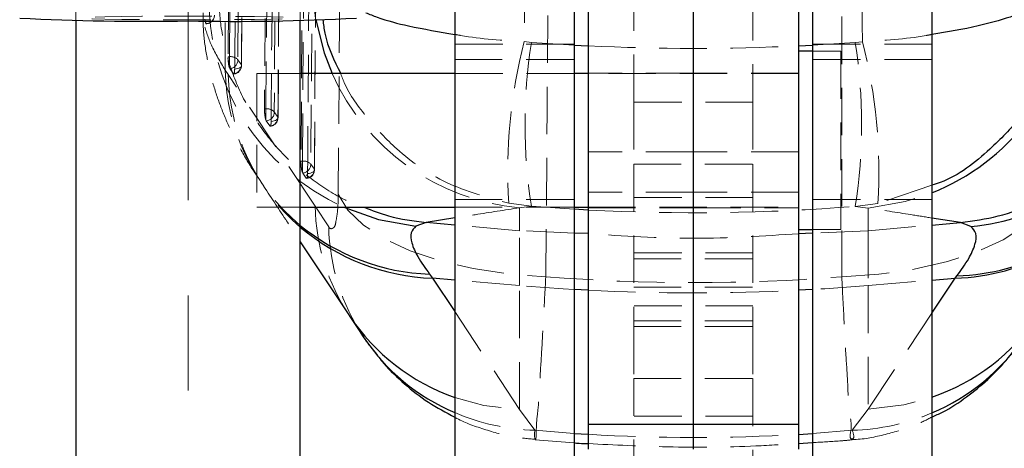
# Model space of a CAD drawing. Header units: millimetres. Extents: x 39 to 401, y 15 to 283.
# Tile 14 of 21: x 246 to 272, y 228 to 239. Entities that reach past the tile are written whole.
import ezdxf

# ---------------------------------------------------------------- set-up
doc = ezdxf.new("R2010")
doc.units = ezdxf.units.MM
doc.linetypes.add('CENTERX2', pattern=[20.32, 12.7, -2.54, 2.54, -2.54])
doc.linetypes.add('HIDDEN', pattern=[1.905, 1.27, -0.635])
doc.layers.add('FORMATO', color=179, linetype='Continuous')
doc.styles.add('SLDTEXTSTYLE0', font='TXT', dxfattribs={"width": 0.75})
doc.dimstyles.new('SLDDIMSTYLE0', dxfattribs={"dimtxt": 3.5, "dimasz": 3.302, "dimexe": 0, "dimexo": 0.0625, "dimgap": 0.875, "dimtad": 1, "dimdec": 0, "dimlfac": 1.333333, "dimrnd": 1e-09, "dimzin": 12, "dimdsep": 46, "dimtxsty": 'SLDTEXTSTYLE0', "dimsah": 1, "dimcen": 0.09, "dimadec": 0, "dimazin": 3, "dimtfac": 1, "dimtofl": 0, "dimtmove": 0, "dimatfit": 3, "dimfxl": 0, "dimfrac": 2, "dimtolj": 1, "dimtzin": 12, "dimarcsym": 0})

# ---------------------------------------------------------------- blocks, each defined once
blk = doc.blocks.new('_D_12')
at = {"layer": 'FORMATO'}
for p, q in [((279.496, 249.954), (291.845, 249.954)), ((290.845, 249.954), (290.845, 176.019)), ((264.604, 176.019), (291.845, 176.019))]:
    blk.add_line(p, q, dxfattribs=at)
for points in [[(290.845, 249.954), (290.337, 246.652), (291.353, 246.652)], [(290.845, 176.019), (291.353, 179.321), (290.337, 179.321)]]:
    blk.add_solid(points, dxfattribs=at)
at = {"layer": 'FORMATO', "insert": (286.333, 212.025), "char_height": 3.5, "attachment_point": 1, "rotation": 90, "style": 'SLDTEXTSTYLE0'}
blk.add_mtext('127', dxfattribs=at)

msp = doc.modelspace()

# ---------------------------------------------------------------- linework, layer by layer
at = {"color": 7, "linetype": 'HIDDEN', "lineweight": 18}
for p, q in [((253.10409, 239.06903), (253.10409, 261.57727)), ((251.27183, 250.87191), (251.17292, 238.09293)), ((251.53401, 237.8553), (251.63168, 250.55198)), ((252.23631, 248.64082), (252.14656, 236.69803)), ((252.50756, 236.46045), (252.59596, 248.32095)), ((253.20033, 246.40973), (253.12049, 235.30313)), ((253.48144, 235.06563), (253.55976, 246.08994)), ((247.10409, 244.00182), (247.10409, 239.06903)), ((262.01034, 236.87902), (262.01034, 239.7992)), ((265.19784, 239.7992), (265.19784, 236.87902)), ((260.41659, 238.42789), (257.22909, 238.42789)), ((257.22909, 238.42729), (260.41659, 238.42729)), ((259.08606, 238.49708), (259.27672, 238.47438)), ((259.27672, 238.47438), (260.41659, 238.40193)), ((266.79159, 238.40034), (267.93228, 238.47228)), ((269.97909, 238.42789), (266.79159, 238.42789)), ((269.97909, 238.42729), (266.79159, 238.42729)), ((267.93228, 238.47228), (268.12312, 238.49491)), ((251.17292, 238.09293), (251.21022, 238.09293)), ((251.21022, 238.09293), (251.21022, 237.79355)), ((267.54159, 238.23768), (266.79159, 238.23768)), ((267.54159, 238.23768), (267.54159, 233.47518)), ((251.43501, 238.01033), (251.53083, 237.87305)), ((257.22909, 238.02129), (260.41659, 238.02129)), ((269.97909, 238.02129), (266.79159, 238.02129)), ((251.17635, 237.61627), (251.09489, 237.73775)), ((253.49819, 234.09881), (251.17635, 237.61627)), ((251.21022, 237.79355), (251.2197, 237.77411)), ((251.2197, 237.77411), (251.31553, 237.63681)), ((251.94159, 237.64237), (251.94159, 234.07049)), ((253.10409, 237.64237), (251.94159, 237.64237)), ((260.41659, 237.64237), (257.22909, 237.64237)), ((263.60409, 237.65643), (260.79159, 237.65643)), ((266.41659, 237.64237), (260.79159, 237.64237)), ((266.41659, 237.65643), (263.60409, 237.65643)), ((265.19784, 236.87902), (262.01034, 236.87902)), ((262.01034, 236.87902), (262.01034, 235.22275)), ((265.19784, 236.87902), (265.19784, 235.22275)), ((252.14656, 236.69803), (252.18387, 236.69803)), ((252.18387, 236.69803), (252.18387, 236.39878)), ((252.40865, 236.61548), (252.5045, 236.4782)), ((252.18387, 236.39878), (252.1934, 236.37921)), ((252.1934, 236.37921), (252.28925, 236.24192)), ((263.60409, 235.5481), (260.79159, 235.5481)), ((266.41659, 235.5481), (263.60409, 235.5481)), ((253.12049, 235.30313), (253.15783, 235.30313)), ((253.15783, 235.30313), (253.15783, 235.00407)), ((253.38261, 235.22066), (253.47849, 235.08337)), ((262.01034, 235.22275), (265.19784, 235.22275)), ((262.01034, 235.22275), (262.01034, 230.8807)), ((265.19784, 235.22275), (265.19784, 230.8807)), ((253.15783, 235.00407), (253.16743, 234.98432)), ((253.16743, 234.98432), (253.26333, 234.84703)), ((269.97909, 234.65762), (268.53549, 234.17336)), ((263.60409, 234.47299), (260.79159, 234.47299)), ((266.41659, 234.47299), (263.60409, 234.47299)), ((257.22909, 234.27997), (260.41659, 234.27997)), ((259.27672, 234.09584), (258.67409, 234.17588)), ((265.19784, 234.3307), (262.01034, 234.3307)), ((269.97909, 234.27997), (266.79159, 234.27997)), ((268.53549, 234.17336), (267.93228, 234.09354)), ((251.94159, 234.07049), (253.10409, 234.07049)), ((253.86159, 233.54957), (253.49819, 234.09881)), ((257.22909, 234.07049), (260.41659, 234.07049)), ((259.27672, 234.09584), (258.96135, 234.05566)), ((258.96135, 233.44383), (258.96135, 234.05566)), ((260.41659, 234.01676), (259.27672, 234.09584)), ((260.79159, 234.07049), (266.41659, 234.07049)), ((260.79159, 234.05643), (263.60409, 234.05643)), ((263.60409, 234.05643), (266.41659, 234.05643)), ((268.27651, 234.04952), (267.93228, 234.09354)), ((268.27651, 234.04952), (268.27651, 233.44383)), ((258.96135, 233.44383), (257.22909, 233.59536)), ((258.96135, 231.97838), (258.96135, 233.44383)), ((260.41659, 233.3803), (258.96135, 233.44383)), ((266.79159, 233.47518), (267.54159, 233.47518)), ((268.27651, 233.44383), (266.79159, 233.379)), ((268.27651, 233.44383), (269.97909, 233.59276)), ((268.27651, 233.44383), (268.27651, 231.97838)), ((265.19784, 232.85285), (262.01034, 232.85285)), ((262.01034, 232.6949), (265.19784, 232.6949)), ((258.96135, 231.97838), (257.22909, 232.12495)), ((268.27651, 231.97838), (269.97909, 232.12244)), ((258.96135, 228.66167), (258.96135, 231.97838)), ((262.01034, 231.9307), (265.19784, 231.9307)), ((268.27651, 231.97838), (268.27651, 228.67767)), ((257.22909, 231.28309), (258.96135, 228.66167)), ((265.19784, 231.43098), (262.01034, 231.43098)), ((268.27651, 228.67767), (269.97909, 231.23826)), ((262.01034, 231.03864), (265.19784, 231.03864)), ((262.01034, 230.8807), (262.01034, 229.48891)), ((262.01034, 230.8807), (265.19784, 230.8807)), ((265.19784, 230.8807), (265.19784, 229.48891)), ((262.01034, 229.48891), (265.19784, 229.48891)), ((262.01034, 224.68616), (262.01034, 229.48891)), ((265.19784, 229.48891), (265.19784, 224.68616)), ((258.96135, 228.66167), (259.37138, 228.1099)), ((267.85117, 228.1085), (268.27651, 228.67767)), ((265.19784, 228.48523), (262.01034, 228.48523)), ((259.37138, 228.1099), (260.41659, 228.02618)), ((266.79159, 228.02415), (267.85117, 228.1085)), ((259.3759, 227.85672), (260.41659, 227.77301))]:
    msp.add_line(p, q, dxfattribs=at)
at = {"color": 7, "linetype": 'Continuous', "lineweight": 25}
for p, q in [((257.22909, 248.64678), (257.22909, 219.24581)), ((260.41659, 248.64678), (260.41659, 219.24581)), ((266.79159, 248.64678), (266.79159, 219.24581)), ((269.97909, 248.64678), (269.97909, 219.24581)), ((260.79159, 240.53597), (260.79159, 228.26666)), ((263.60409, 240.53597), (263.60409, 228.26666)), ((266.41659, 240.53597), (266.41659, 228.26666)), ((247.10409, 239.06903), (247.10409, 194.34542)), ((253.10409, 223.083), (253.10409, 239.06903)), ((266.79159, 238.23768), (266.41659, 238.23768)), ((257.22909, 237.64237), (253.10409, 237.64237)), ((260.79159, 237.64237), (260.41659, 237.64237)), ((253.10409, 234.07049), (257.22909, 234.07049)), ((260.41659, 234.07049), (260.79159, 234.07049)), ((256.46939, 233.66181), (256.19363, 233.56296)), ((256.46488, 233.66221), (256.46939, 233.66181)), ((270.73999, 233.65932), (270.74449, 233.65972)), ((271.02098, 233.55663), (270.73999, 233.65932)), ((266.41659, 233.47518), (266.79159, 233.47518)), ((253.10409, 233.14988), (254.41448, 231.16839)), ((256.55838, 232.28258), (256.63983, 232.17481)), ((270.60204, 232.17515), (270.64846, 232.23661)), ((254.41265, 231.17342), (254.78379, 230.61147)), ((263.60409, 228.26666), (260.79159, 228.26666)), ((260.79159, 228.26666), (260.79159, 227.60643)), ((263.60409, 228.26666), (263.60409, 227.60643)), ((266.41659, 228.26666), (263.60409, 228.26666)), ((266.41659, 228.26666), (266.41659, 227.60643)), ((266.41659, 227.75861), (266.79159, 227.78101))]:
    msp.add_line(p, q, dxfattribs=at)
at = {"color": 8, "linetype": 'Continuous', "lineweight": 25}
for p, q in [((260.41659, 238.40193), (260.79159, 238.38291)), ((266.41659, 238.3815), (266.79159, 238.40034)), ((260.79159, 233.99599), (260.41659, 234.01676)), ((257.22909, 233.78415), (256.46488, 233.66221)), ((257.22909, 233.59536), (256.46939, 233.66181)), ((270.74449, 233.65972), (269.97909, 233.78209)), ((269.97909, 233.59276), (270.73999, 233.65932)), ((260.79159, 233.36393), (260.41659, 233.3803)), ((266.79159, 233.379), (266.41659, 233.36263)), ((257.22909, 232.12495), (256.63983, 232.17481)), ((256.63983, 232.17481), (257.22909, 231.28309)), ((269.97909, 232.12244), (270.60204, 232.17515)), ((269.97909, 231.23826), (270.60204, 232.17515)), ((260.79159, 231.85409), (260.41659, 231.87458)), ((266.79159, 231.87287), (266.41659, 231.85258)), ((260.41659, 228.02618), (260.79159, 228.00189)), ((266.41659, 228.0001), (266.79159, 228.02415))]:
    msp.add_line(p, q, dxfattribs=at)
at = {"color": 7, "linetype": 'HIDDEN', "lineweight": 18, "flags": 128}
for points in [[(251.09489, 237.73775), (251.08261, 244.12479), (251.06892, 251.78426)], [(251.21022, 238.09293), (251.25952, 244.46001), (251.30904, 250.87191)], [(251.53384, 250.78927), (251.53066, 250.37727), (251.51794, 248.72929), (251.46698, 242.13736), (251.43501, 238.01033)], [(251.34987, 237.76004), (251.35305, 238.17204), (251.36578, 239.82003), (251.41658, 246.41198), (251.4477, 250.45671)], [(251.53083, 237.87305), (251.53401, 238.28504), (251.54675, 239.93303), (251.59763, 246.52496), (251.62879, 250.56968)], [(252.18387, 236.69803), (252.22858, 242.64698), (252.27351, 248.64082)], [(252.49832, 248.55822), (252.49523, 248.14622), (252.48289, 246.49824), (252.43341, 239.9063), (252.40865, 236.61548)], [(252.5045, 236.4782), (252.50759, 236.89019), (252.51994, 238.53818), (252.56927, 245.13011), (252.59322, 248.33863)], [(252.32357, 236.36515), (252.32665, 236.77715), (252.33898, 238.42514), (252.38821, 245.0171), (252.41211, 248.22562)], [(253.15783, 235.30313), (253.19757, 240.83394), (253.23751, 246.40973)], [(253.46232, 246.32718), (253.45937, 245.91519), (253.44757, 244.2672), (253.40027, 237.67527), (253.38261, 235.22066)], [(253.2976, 234.97027), (253.30054, 235.38227), (253.31229, 237.03026), (253.35919, 243.62223), (253.37602, 245.99454)], [(253.47849, 235.08337), (253.48144, 235.49537), (253.49323, 237.14335), (253.54028, 243.73528), (253.55716, 246.10759)], [(254.18195, 243.28039), (254.15, 238.8106), (254.1185, 234.41612)], [(259.66141, 232.2123), (259.69761, 236.60533), (259.73433, 241.07366)], [(267.56713, 241.07201), (267.56831, 236.60613), (267.56948, 232.21175)], [(253.42639, 240.18211), (253.50072, 239.17645), (253.51735, 239.07638)], [(249.47147, 239.17594), (250.10409, 239.17718), (250.7367, 239.17594), (251.33759, 239.17227), (251.87662, 239.16636), (252.32678, 239.1585), (252.66547, 239.14909), (252.87573, 239.13861), (252.94701, 239.12756), (252.87573, 239.11653), (252.66547, 239.10604), (252.32678, 239.09663), (251.87662, 239.08877), (251.33759, 239.08286), (250.7367, 239.07919), (250.10409, 239.07795), (249.47147, 239.07919), (248.87059, 239.08286), (248.33155, 239.08877), (247.8814, 239.09663), (247.5427, 239.10604), (247.33244, 239.11653), (247.26116, 239.12756), (247.33244, 239.13861), (247.5427, 239.14909), (247.8814, 239.1585), (248.33155, 239.16636), (248.87059, 239.17227), (249.47147, 239.17594)], [(251.34987, 237.76004), (251.39234, 237.76525), (251.43156, 237.77392), (251.46605, 237.78572), (251.49451, 237.80021), (251.51587, 237.81683), (251.52933, 237.83498), (251.53438, 237.85395), (251.53083, 237.87305)], [(252.5045, 236.4782), (252.50805, 236.4591), (252.50301, 236.44013), (252.48955, 236.42198), (252.46819, 236.40535), (252.43973, 236.39086), (252.40525, 236.37905), (252.36603, 236.37037), (252.32357, 236.36515)], [(253.47849, 235.08337), (253.48205, 235.06428), (253.47701, 235.04531), (253.46356, 235.02715), (253.44221, 235.01051), (253.41376, 234.99601), (253.37928, 234.98419), (253.34007, 234.9755), (253.2976, 234.97027)], [(254.1185, 234.41612), (254.3765, 233.99351), (254.79005, 233.59408), (255.34794, 233.22866), (256.03503, 232.90717), (256.83269, 232.63833), (257.7193, 232.42942), (258.67081, 232.28612), (259.66141, 232.2123)], [(268.27651, 234.04952), (269.26674, 234.22189), (269.97909, 234.45596)], [(267.56948, 232.21175), (268.55862, 232.27959), (269.50885, 232.41688), (270.39447, 232.61989), (271.19155, 232.88314), (271.87853, 233.19951), (272.43684, 233.56044), (272.85139, 233.95618), (273.11097, 234.37603)], [(260.41659, 231.87458), (260.1238, 231.89236), (258.96135, 231.97838)], [(268.27651, 231.97838), (267.11406, 231.89236), (266.79159, 231.87287)], [(257.22909, 228.98944), (258.0052, 228.77604), (258.96135, 228.66167)], [(268.27651, 228.67767), (269.22816, 228.7909), (269.97909, 228.99475)]]:
    msp.add_lwpolyline(points, dxfattribs=at)
at = {"color": 8, "linetype": 'Continuous', "lineweight": 25, "flags": 128}
for points in [[(253.51735, 239.07638), (253.73934, 238.19669), (253.95442, 237.64237)], [(254.26992, 234.07049), (255.19098, 233.74287), (256.19363, 233.56296)]]:
    msp.add_lwpolyline(points, dxfattribs=at)
at = {"color": 7, "linetype": 'HIDDEN', "lineweight": 18}
for centre, radius, start, end in [((256.777, 239.65259), 6.11925, 178.436444, 245.813759), ((250.57866, 239.20531), 0.22905, 271.197495, 0.037806), ((250.57984, 239.1993), 0.22837, 271.606753, 359.90372), ((272.46805, 235.04104), 13.82106, 165.519196, 183.588907), ((273.41599, 236.28511), 14.30776, 171.198437, 188.801563), ((263.61893, 297.80963), 59.49395, 267.2760907, 272.6952794), ((253.69917, 236.28291), 14.40052, 351.255186, 8.744814), ((254.65666, 235.02944), 13.90521, 356.470319, 14.431397), ((251.24412, 237.83803), 0.25715, 42.071389, 97.575421), ((251.20024, 238.00808), 0.23478, 274.755562, 0.550472), ((251.29605, 237.87079), 0.23478, 274.757518, 0.551347), ((251.30604, 237.85706), 0.22837, 275.124466, 359.55729), ((256.64134, 237.85995), 5.54779, 181.262121, 230.38714), ((256.6941, 237.72927), 5.51891, 181.173216, 229.421197), ((259.50818, 240.10712), 6.07612, 203.931588, 264.83658), ((252.21781, 236.44315), 0.25714, 42.083536, 97.585287), ((252.17388, 236.61318), 0.23479, 274.769759, 0.561813), ((252.26973, 236.47589), 0.23478, 274.770426, 0.563672), ((252.27972, 236.46216), 0.22837, 275.137803, 359.57074), ((253.19184, 235.04828), 0.25711, 42.099829, 97.600823), ((253.14784, 235.21828), 0.23478, 274.788223, 0.580153), ((253.24372, 235.08099), 0.23478, 274.790147, 0.583031), ((253.25371, 235.06726), 0.22838, 275.15897, 359.5902), ((259.04005, 234.22159), 5.54322, 181.269252, 213.440407), ((263.61889, 288.43389), 54.51127, 267.026944, 274.538476), ((259.40762, 233.67482), 5.54744, 181.293715, 213.537831), ((263.61893, 282.06618), 50.01072, 265.46124, 274.530744), ((263.61891, 287.03088), 55.24918, 267.066659, 272.902548), ((259.54304, 233.99221), 5.88481, 246.845781, 268.32844), ((267.68263, 233.98926), 5.88318, 271.641653, 292.97587), ((263.61893, 274.55152), 46.63541, 266.524223, 273.439236)]:
    msp.add_arc(centre, radius, start, end, dxfattribs=at)
at = {"color": 8, "linetype": 'Continuous', "lineweight": 25}
for centre, radius, start, end in [((267.71599, 240.11526), 6.09501, 291.795956, 352.551752), ((270.44325, 239.64027), 6.11101, 275.424755, 327.620005), ((270.43993, 237.84841), 5.67558, 271.636736, 325.951692), ((270.47769, 237.91672), 5.68268, 271.722107, 325.372349), ((256.76545, 238.06), 5.78112, 230.703742, 267.94736), ((256.82877, 237.93318), 5.76146, 229.723091, 268.120662), ((259.0652, 234.27072), 5.59135, 213.718467, 250.829232), ((268.17955, 234.27672), 5.58011, 288.813687, 326.201895), ((259.40817, 233.69652), 5.55992, 213.721169, 246.925574), ((267.81678, 233.69324), 5.55828, 292.893785, 326.142206)]:
    msp.add_arc(centre, radius, start, end, dxfattribs=at)
at = {"color": 7, "linetype": 'Continuous', "lineweight": 25}
for centre, radius, start, end in [((249.01603, 307.64907), 68.60867, 267.151196, 270.9086844), ((251.28575, 302.12062), 63.08266, 268.9266721, 273.0134478)]:
    msp.add_arc(centre, radius, start, end, dxfattribs=at)
at = {"color": 7, "linetype": 'HIDDEN', "lineweight": 18}
for points, knots in [([(259.19389, 253.60536), (259.17849, 251.08909), (259.14767, 246.05296), (259.10661, 241.0169), (259.08606, 238.49708)], [0, 0, 0, 0, 0.49964455, 1, 1, 1, 1]), ([(268.12312, 238.49491), (268.10221, 241.01538), (268.06043, 246.05292), (268.02921, 251.09053), (268.01361, 253.60763)], [0, 0, 0, 0, 0.50033947, 1, 1, 1, 1]), ([(250.93321, 239.92501), (250.93202, 239.8745), (250.92417, 239.54007), (250.96835, 238.86235), (251.17829, 237.91309), (251.56387, 236.95714), (252.1068, 236.08226), (252.78465, 235.30563), (253.58884, 234.66853), (254.27403, 234.25025), (254.70374, 234.10604), (254.80965, 234.07049)], [0, 0, 0, 0, 0.02024327, 0.13402825, 0.2710491, 0.40803859, 0.54496994, 0.68182766, 0.8185997, 0.95528785, 1, 1, 1, 1]), ([(251.09489, 237.73775), (250.96458, 237.95615), (250.73054, 238.34836), (250.52471, 238.92525), (250.46168, 239.43618), (250.59811, 239.69989), (250.66003, 239.81956)], [0, 0, 0, 0, 0.33952693, 0.60975158, 0.82291155, 1, 1, 1, 1]), ([(250.50996, 239.2686), (250.50798, 239.15449), (250.50175, 238.79638), (250.57754, 238.20793), (250.72154, 237.51941), (250.92881, 236.8643), (251.18714, 236.23645), (251.50748, 235.61056), (251.8011, 235.10762), (252.00753, 234.81709), (252.06863, 234.7311)], [0, 0, 0, 0, 0.07017346, 0.22022961, 0.36354861, 0.50271668, 0.64229055, 0.78076358, 0.93510866, 1, 1, 1, 1]), ([(250.58345, 238.97631), (250.57408, 239.00812), (250.56274, 239.04658), (250.55316, 239.0855), (250.55151, 239.09223)], [0, 0, 0, 0, 0.82705047, 1, 1, 1, 1]), ([(250.58658, 238.9741), (250.58531, 238.97444), (250.58384, 238.97484), (250.58349, 238.97614), (250.58345, 238.97631)], [0, 0, 0, 0, 0.86614247, 1, 1, 1, 1]), ([(257.22909, 238.69061), (257.28058, 238.68094), (257.89249, 238.566), (258.51549, 238.53002), (259.08606, 238.49708)], [0, 0, 0, 0, 0.08414536, 1, 1, 1, 1]), ([(269.97909, 238.68819), (269.92784, 238.67857), (269.31624, 238.56378), (268.69359, 238.52784), (268.12312, 238.49491)], [0, 0, 0, 0, 0.08379552, 1, 1, 1, 1]), ([(251.17292, 238.09293), (251.17322, 238.06867), (251.17383, 238.0192), (251.17984, 237.94635), (251.18908, 237.87865), (251.19882, 237.82795), (251.2076, 237.80146), (251.21022, 237.79355)], [0, 0, 0, 0, 0.240370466, 0.490064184, 0.72356607, 0.917535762, 1, 1, 1, 1]), ([(251.31553, 237.63681), (251.31669, 237.63482), (251.31901, 237.63084), (251.32344, 237.63214), (251.32565, 237.63278)], [0, 0, 0, 0, 0.500229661, 1, 1, 1, 1]), ([(251.33191, 237.63343), (251.33557, 237.64216), (251.34559, 237.66609), (251.3483, 237.70958), (251.34934, 237.74298), (251.34987, 237.76004)], [0, 0, 0, 0, 0.21956734, 0.60119837, 1, 1, 1, 1]), ([(254.18265, 237.64237), (254.21259, 237.56253), (254.37509, 237.12904), (254.88459, 236.43954), (255.76008, 235.49391), (257.01933, 234.62482), (258.10583, 234.33005), (258.67409, 234.17588)], [0, 0, 0, 0, 0.04341083, 0.23568472, 0.42948309, 0.7016126, 1, 1, 1, 1]), ([(252.14656, 236.69803), (252.14686, 236.67377), (252.14748, 236.6243), (252.1535, 236.55144), (252.16276, 236.48375), (252.17251, 236.4331), (252.18127, 236.40664), (252.18387, 236.39878)], [0, 0, 0, 0, 0.24047451, 0.49027897, 0.72389672, 0.91795805, 1, 1, 1, 1]), ([(252.28925, 236.24192), (252.2904, 236.23995), (252.29272, 236.23598), (252.29714, 236.23725), (252.29937, 236.23789)], [0, 0, 0, 0, 0.49599854, 1, 1, 1, 1]), ([(252.3056, 236.23848), (252.30926, 236.24719), (252.31929, 236.27106), (252.322, 236.31457), (252.32304, 236.34802), (252.32357, 236.36515)], [0, 0, 0, 0, 0.21884487, 0.59974007, 1, 1, 1, 1]), ([(253.12049, 235.30313), (253.1208, 235.27887), (253.12143, 235.2294), (253.12748, 235.15654), (253.13676, 235.08885), (253.14652, 235.03827), (253.15525, 235.01187), (253.15783, 235.00407)], [0, 0, 0, 0, 0.24063013, 0.49060081, 0.72437808, 0.91858617, 1, 1, 1, 1]), ([(253.27962, 234.84352), (253.28328, 234.85218), (253.29333, 234.87596), (253.29603, 234.91952), (253.29707, 234.95303), (253.2976, 234.97027)], [0, 0, 0, 0, 0.2177695, 0.59754721, 1, 1, 1, 1]), ([(252.05753, 234.73271), (252.06483, 234.72217), (252.07613, 234.70587), (252.08663, 234.68907), (252.09034, 234.68313)], [0, 0, 0, 0, 0.64705005, 1, 1, 1, 1]), ([(252.089, 234.68597), (252.297, 234.37095), (252.63516, 233.85879), (252.97375, 233.34691), (253.10409, 233.14988)], [0, 0, 0, 0, 0.61507224, 1, 1, 1, 1]), ([(253.26333, 234.84703), (253.26446, 234.8451), (253.26677, 234.84115), (253.2712, 234.84237), (253.27346, 234.843)], [0, 0, 0, 0, 0.48957305, 1, 1, 1, 1]), ([(254.1185, 234.41612), (254.11543, 234.26778), (254.11236, 234.11883), (254.08899, 233.86427), (254.05722, 233.71968), (254.02929, 233.52763), (253.90555, 233.4777), (253.87412, 233.52908), (253.86159, 233.54957)], [0, 0, 0, 0, 0.41776966, 0.41945366, 0.72027455, 0.84591045, 0.93854746, 1, 1, 1, 1]), ([(258.96135, 234.05566), (258.56499, 233.9946), (257.98733, 233.90562), (257.41021, 233.81317), (257.22909, 233.78415)], [0, 0, 0, 0, 0.686148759, 1, 1, 1, 1]), ([(269.97909, 233.78209), (269.79215, 233.81211), (269.22493, 233.90319), (268.65716, 233.99079), (268.27651, 234.04952)], [0, 0, 0, 0, 0.32957179, 1, 1, 1, 1]), ([(266.41659, 233.36263), (265.48403, 233.30167), (263.60903, 233.17911), (261.73403, 233.3021), (260.79159, 233.36393)], [0, 0, 0, 0, 0.49736084, 1, 1, 1, 1]), ([(259.37138, 228.1099), (259.36094, 228.04377), (259.34871, 227.96623), (259.40327, 227.80049), (259.40624, 228.35872), (259.46131, 228.62136), (259.49945, 229.39799), (259.55098, 230.17981), (259.60468, 231.15677), (259.64161, 231.84396), (259.66141, 232.2123)], [0, 0, 0, 0, 0.04508961, 0.05286766, 0.09770408, 0.22725376, 0.36801731, 0.54974496, 0.75866504, 1, 1, 1, 1]), ([(267.56948, 232.21175), (267.59081, 231.80871), (267.62877, 231.09129), (267.67779, 230.09405), (267.7421, 229.28793), (267.74012, 228.58837), (267.86167, 228.232), (267.76305, 227.8797), (267.92674, 227.88074), (267.88791, 227.99778), (267.85117, 228.1085)], [0, 0, 0, 0, 0.26466372, 0.47110657, 0.65021767, 0.80503362, 0.89840036, 0.94740527, 0.95024823, 1, 1, 1, 1]), ([(254.79553, 230.6031), (254.81896, 230.56393), (254.89922, 230.42975), (255.0012, 230.31083), (255.07342, 230.22663)], [0, 0, 0, 0, 0.29194936, 1, 1, 1, 1]), ([(257.22909, 228.45819), (257.23209, 228.45646), (257.47506, 228.31675), (258.00727, 228.13163), (258.72342, 227.92589), (259.18887, 227.88423), (259.37628, 227.86746)], [0, 0, 0, 0, 0.00463299, 0.37537878, 0.74849387, 1, 1, 1, 1]), ([(267.84513, 227.86024), (267.88319, 227.86141), (268.20064, 227.87117), (268.77777, 228.00249), (269.45701, 228.20096), (269.83897, 228.39178), (269.97909, 228.46178)], [0, 0, 0, 0, 0.05117143, 0.426842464, 0.789737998, 1, 1, 1, 1]), ([(266.79159, 227.78101), (267.03283, 227.79299), (267.38506, 227.81048), (267.73613, 227.84344), (267.84675, 227.85383)], [0, 0, 0, 0, 0.68492453, 1, 1, 1, 1]), ([(260.79159, 227.75241), (261.49919, 227.71746), (262.99373, 227.64365), (264.872, 227.65638), (266.03738, 227.73351), (266.41659, 227.75861)], [0, 0, 0, 0, 0.37757107, 0.79746619, 1, 1, 1, 1])]:
    msp.add_open_spline(points, degree=3, knots=knots, dxfattribs=at)
at = {"color": 8, "linetype": 'Continuous', "lineweight": 25}
for points, knots in [([(273.66243, 240.18945), (273.66235, 240.18501), (273.65283, 239.68824), (273.51377, 238.71825), (273.01758, 237.46895), (272.3443, 236.42986), (271.44307, 235.51024), (270.63662, 234.86681), (270.05318, 234.6812), (269.97909, 234.65762)], [0, 0, 0, 0, 0.00190268, 0.21263108, 0.41436998, 0.57298233, 0.73835153, 0.96676981, 1, 1, 1, 1]), ([(273.66243, 240.18945), (273.66204, 240.18822), (273.6101, 240.02504), (273.31365, 239.70651), (272.74644, 239.39837), (272.02051, 239.12354), (271.09871, 238.87003), (270.39274, 238.75537), (269.97909, 238.68819)], [0, 0, 0, 0, 0.0009459, 0.12559923, 0.29962525, 0.47584225, 0.69287346, 1, 1, 1, 1]), ([(254.8505, 239.26856), (254.95088, 239.22831), (255.32161, 239.07968), (256.11667, 238.87613), (256.81644, 238.75943), (257.22909, 238.69061)], [0, 0, 0, 0, 0.13221028, 0.4882737, 1, 1, 1, 1]), ([(253.70632, 239.08238), (253.72031, 238.96), (253.77823, 238.4533), (254.00822, 237.99215), (254.18265, 237.64237)], [0, 0, 0, 0, 0.24151933, 1, 1, 1, 1]), ([(270.74449, 233.65972), (271.08282, 233.70707), (271.75963, 233.80178), (272.72719, 234.15577), (273.62381, 234.65804), (274.42203, 235.30624), (275.10384, 236.06812), (275.4389, 236.6544), (275.60409, 236.94345)], [0, 0, 0, 0, 0.16723147, 0.33453262, 0.50192628, 0.66942225, 0.83702316, 1, 1, 1, 1]), ([(254.80965, 234.07049), (255.02375, 233.98603), (255.55597, 233.77605), (256.12484, 233.7048), (256.46488, 233.66221)], [0, 0, 0, 0, 0.402267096, 1, 1, 1, 1])]:
    msp.add_open_spline(points, degree=3, knots=knots, dxfattribs=at)
at = {"color": 7, "linetype": 'Continuous', "lineweight": 25}
for points, knots in [([(256.19363, 233.56296), (256.14298, 233.50863), (256.02841, 233.38571), (256.0812, 233.06574), (256.25512, 232.69881), (256.44669, 232.43587), (256.55838, 232.28258)], [0, 0, 0, 0, 0.14670326, 0.33189391, 0.61050651, 1, 1, 1, 1]), ([(270.64846, 232.23661), (270.75884, 232.38896), (270.9507, 232.65377), (271.1286, 233.02729), (271.19386, 233.36223), (271.0738, 233.49724), (271.02098, 233.55663)], [0, 0, 0, 0, 0.37570693, 0.65305607, 0.8473604, 1, 1, 1, 1]), ([(269.97909, 228.46178), (270.07449, 228.505), (270.40009, 228.65251), (270.90248, 228.98891), (271.47372, 229.44993), (271.96187, 229.96472), (272.27638, 230.34874), (272.41084, 230.56887), (272.42632, 230.5942)], [0, 0, 0, 0, 0.09553348, 0.32606393, 0.54902655, 0.76457258, 0.97290851, 1, 1, 1, 1]), ([(255.07342, 230.22663), (255.15803, 230.11542), (255.39992, 229.79754), (255.88471, 229.33511), (256.51483, 228.8412), (256.99031, 228.58623), (257.22909, 228.45819)], [0, 0, 0, 0, 0.14890028, 0.42563014, 0.71156566, 1, 1, 1, 1]), ([(260.41659, 227.77301), (260.46175, 227.76905), (260.58651, 227.75811), (260.71171, 227.75463), (260.79159, 227.75241)], [0, 0, 0, 0, 0.36203437, 1, 1, 1, 1])]:
    msp.add_open_spline(points, degree=3, knots=knots, dxfattribs=at)
at = {"layer": 'FORMATO', "linetype": 'CENTERX2', "lineweight": 18}
msp.add_line((250.10409, 193.61483), (250.10409, 248.54494), dxfattribs=at)

# ---------------------------------------------------------------- dimensions: what is measured, and where the dimension line sits
at = {"layer": 'FORMATO'}
dim = msp.add_linear_dim(base=(290.84461, 176.01883), p1=(278.49586, 249.95404), p2=(263.60409, 176.01883), angle=90, text='127', dimstyle='SLDDIMSTYLE0', dxfattribs=at)
dim.commit()
dim.dimension.update_dxf_attribs({"geometry": '_D_12', "text_midpoint": (290.84461, 215.90418), "dimtype": 160})

doc.saveas('drawing.dxf')
